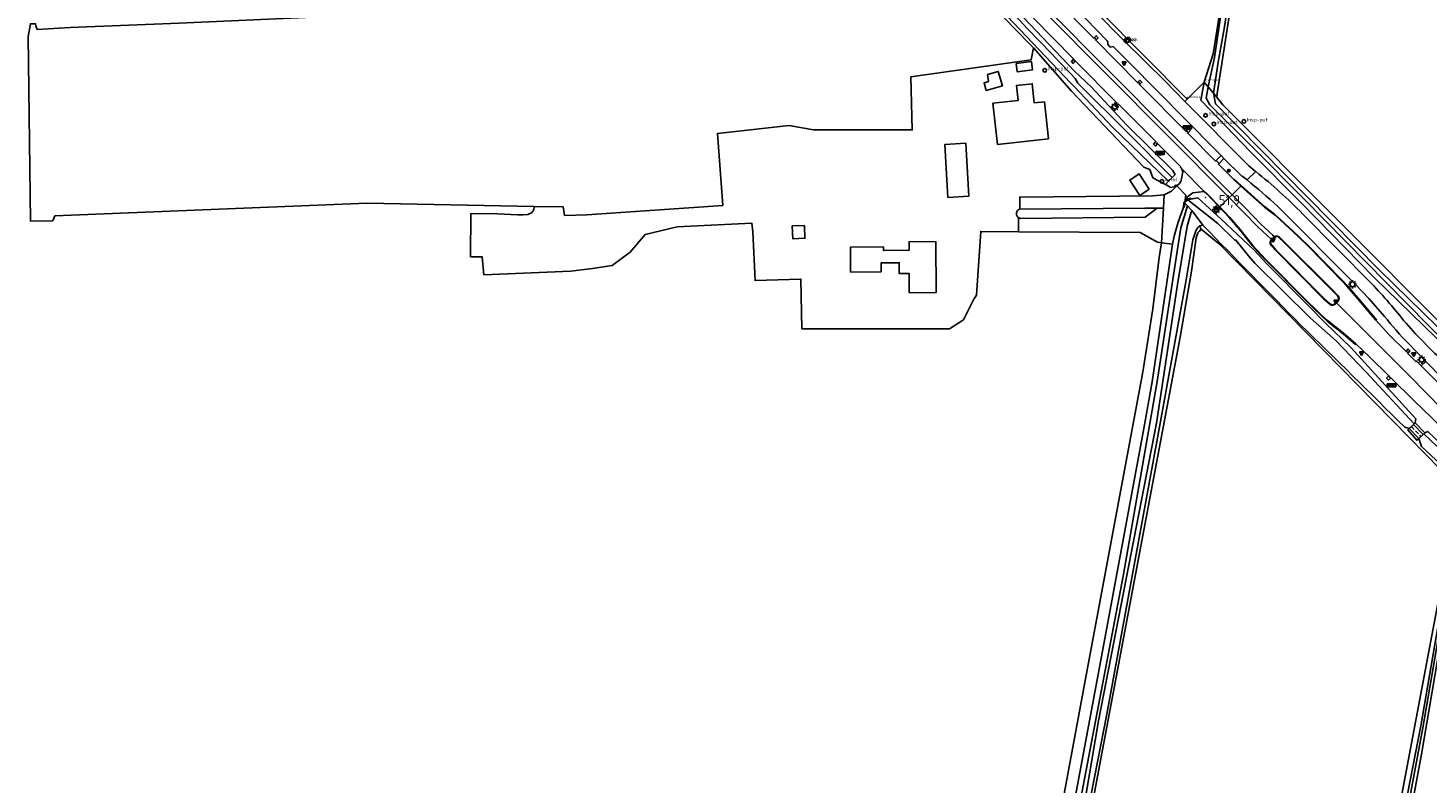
# Model space of a CAD drawing. Header units: metres. Extents: x 155581 to 157790, y 453982 to 460043.
# Tile 51 of 79: x 156055 to 156398, y 458013 to 458198. Entities that reach past the tile are written whole.
import ezdxf

# ---------------------------------------------------------------- set-up
doc = ezdxf.new("R2010")
doc.units = ezdxf.units.M
doc.header["$LTSCALE"] = 4
doc.linetypes.add('STIPPELFIJN', pattern=[0.375, 0.25, -0.125])
doc.layers.get('0').update_dxf_attribs({"linetype": 'CONTINUOUS'})
for name, color, linetype in [('G_BTD', 3, 'CONTINUOUS'), ('G_KWDUPM1', 11, 'ByLayer'), ('G_OBWUP', 10, 'ByLayer'), ('G_OTD', 32, 'CONTINUOUS'), ('G_OWG', 6, 'CONTINUOUS'), ('G_OWT', 6, 'CONTINUOUS'), ('G_PND', 1, 'CONTINUOUS'), ('G_WGD', 7, 'CONTINUOUS'), ('G_WTD', 5, 'CONTINUOUS'), ('LKWDUP', 5, 'CONTINUOUS'), ('LSHD', 3, 'CONTINUOUS'), ('PPALHM', 10, 'CONTINUOUS'), ('PVGO', 102, 'CONTINUOUS')]:
    doc.layers.add(name, color=color, linetype=linetype)
for name, color, linetype, true_color in [('PBRD', 7, 'CONTINUOUS', 0xbd2877), ('PPAL', 7, 'CONTINUOUS', 0xbd2877), ('PPUT', 7, 'CONTINUOUS', 0xbd2877)]:
    doc.layers.add(name, color=color, linetype=linetype, true_color=true_color)
doc.styles.add('ISO', font='ISO')
doc.styles.get("Standard").update_dxf_attribs({"font": 'ISO'})

# ---------------------------------------------------------------- blocks, each defined once
blk = doc.blocks.new('kolk')
at = {"color": 0}
blk.add_circle((0, 0), 0.6, dxfattribs=at)
at = {"color": 0, "linetype": 'Continuous', "style": 'ISO'}
blk.add_attdef('KOLK', (-0.04, -0.26), '', height=0.8, dxfattribs=at)
blk = doc.blocks.new('grensmarkering')
at = {"linetype": 'ByBlock', "lineweight": -2}
h = blk.add_hatch(color=0, dxfattribs=at)
h.dxf.hatch_style = 1
h.paths.add_polyline_path([(0.09, 0.55, 0.219912), (0.05, 0.61, -0.457379), (0.04, 0.66, 2.245674), (-0.04, 0.66, -0.457379), (-0.05, 0.61, 0.219912), (-0.09, 0.55), (-0.15, 0.04), (-0.18, 0.04), (-0.18, 0.01, 0.018367), (-0.1, 0, -0.954633), (0.1, 0, 0.018367), (0.18, 0.01), (0.18, 0.04), (0.15, 0.04)])
at = {"linetype": 'ByBlock', "lineweight": -2, "true_color": 0x681648}
h = blk.add_hatch(color=219, dxfattribs=at)
h.dxf.hatch_style = 1
h.paths.add_polyline_path([(0.1, 0, 1), (-0.1, 0, 1)])
at = {"linetype": 'ByBlock', "lineweight": -2}
h = blk.add_hatch(color=0, dxfattribs=at)
h.dxf.hatch_style = 1
h.paths.add_polyline_path([(0.18, -0.04, -0.022381), (0.08, -0.06, -0.528879), (-0.08, -0.06, -0.022381), (-0.18, -0.04), (-0.18, -0.13, 0.083333), (0.18, -0.13)])
at = {"color": 0, "linetype": 'ByBlock', "lineweight": -2}
blk.add_attdef('GRENSMARKERING', (0.5, 0.35), '', height=0.5, dxfattribs=at)
blk = doc.blocks.new('verkeersbord')
at = {"color": 0}
for p, q in [((0.5, 0.32), (-0.5, 0.32)), ((-0.5, 0.32), (0, -0.6)), ((0, -0.6), (0.5, 0.32))]:
    blk.add_line(p, q, dxfattribs=at)
blk = doc.blocks.new('verkeersbord-pl')
at = {"linetype": 'Continuous'}
blk.add_circle((0, 0), 0.03, dxfattribs=at)
blk = doc.blocks.new('lichtmast')
at = {"color": 0}
for p, q in [((-0.6, 0), (-1, 0)), ((-0.71, 0.71), (-0.42, 0.42)), ((0, 0.6), (0, 1)), ((0.42, 0.42), (0.71, 0.71)), ((0.6, 0), (1, 0)), ((-0.42, -0.42), (-0.71, -0.71)), ((0, -0.6), (0, -1)), ((0.42, -0.42), (0.71, -0.71))]:
    blk.add_line(p, q, dxfattribs=at)
blk.add_circle((0, 0), 0.6, dxfattribs=at)
blk = doc.blocks.new('plaatsnaam')
at = {"color": 0}
blk.add_line((-0.69, 0), (0.69, 0), dxfattribs=at)
for points in [[(-1.05, 0.35), (1.05, 0.35), (1.05, -0.35), (-1.05, -0.35)], [(-0.99, 0.29), (0.99, 0.29), (0.99, -0.29), (-0.99, -0.29)]]:
    blk.add_lwpolyline(points, close=True, dxfattribs=at)
blk = doc.blocks.new('verklikker')
at = {"color": 0}
blk.add_circle((0, 0), 0.45, dxfattribs=at)
at = {"color": 0, "style": 'ISO'}
blk.add_attdef('VERKLIKKER', (0.7, 0), '', height=0.9, dxfattribs=at)
blk = doc.blocks.new('klok')
at = {"color": 0}
blk.add_circle((0, 0), 0.45, dxfattribs=at)
at = {"style": 'ISO'}
blk.add_attdef('KLOK', (0.7, 0), '', height=0.9, dxfattribs=at)
blk = doc.blocks.new('boom')
at = {"color": 0}
for radius in [0.315, 0.225, 0.135]:
    blk.add_circle((0, 0), radius, dxfattribs=at)
blk = doc.blocks.new('kilometerpaal')
at = {"color": 0}
for p, q in [((-0.44, 0.44), (0.44, -0.44)), ((-0.44, -0.44), (-0.44, 0.44)), ((0.44, 0.44), (-0.44, -0.44)), ((0.44, -0.44), (0.44, 0.44))]:
    blk.add_line(p, q, dxfattribs=at)
at = {"color": 0, "style": 'ISO'}
blk.add_attdef('KILOMETERPAAL', (0.59, 0.87), '', height=2.5, dxfattribs=at)

msp = doc.modelspace()

# ---------------------------------------------------------------- linework, layer by layer
at = {"layer": 'G_BTD', "linetype": 'Continuous', "transparency": 33554687}
for points in [[(156178.635, 458154.688), (156137.687, 458155.449), (156061.159, 458152.356), (156060.623, 458151.096), (156055.163, 458151.021), (156054.543, 458196.325), (156055.144, 458199.482), (156056.403, 458199.489), (156056.503, 458199.006), (156056.806, 458198.073), (156064.861, 458198.574), (156091.584, 458199.632), (156126.245, 458201.22), (156174.65, 458202.554), (156210.081, 458203.86), (156214.749, 458204.087)], [(156337.87, 458154.499), (156338.04, 458154.501), (156338.098, 458154.848), (156338.115, 458155.001), (156338.117, 458155.022), (156338.13, 458155.198), (156338.136, 458155.477), (156338.137, 458155.549)]]:
    msp.add_lwpolyline(points, dxfattribs=at)
at = {"layer": 'G_KWDUPM1', "transparency": 33554687}
for points in [[(156395.583, 458097.762), (156393.238, 458100.219)], [(156396.604, 458098.721), (156394.245, 458101.192)]]:
    msp.add_lwpolyline(points, dxfattribs=at)
at = {"layer": 'G_OBWUP', "transparency": 33554687}
msp.add_lwpolyline([(156296.81, 458189.749), (156297.053, 458187.716), (156300.824, 458188.167), (156300.581, 458190.199), (156296.81, 458189.749)], dxfattribs=at)
at = {"layer": 'G_OTD', "linetype": 'Continuous', "transparency": 33554687}
for points in [[(156301.06, 458193.602), (156300.498, 458190.603), (156271.004, 458186.432), (156271.356, 458173.438), (156247.16, 458173.438), (156241.213, 458174.516), (156223.636, 458172.579), (156224.877, 458154.923), (156191.584, 458152.617), (156186.098, 458152.47), (156185.801, 458154.555), (156178.635, 458154.688)], [(156290.046, 458185.29), (156289.832, 458187.03), (156292.442, 458187.791), (156293.464, 458184.287), (156289.509, 458183.134), (156288.971, 458184.977), (156290.046, 458185.29)], [(156284.47, 458170.151), (156285.245, 458157.197), (156280.094, 458156.889), (156279.32, 458169.843), (156284.47, 458170.151)], [(156178.635, 458154.688), (156178.685, 458154.369), (156178.561, 458153.973), (156178.47, 458153.764), (156178.388, 458153.576), (156178.017, 458153.083), (156177.116, 458152.729), (156175.867, 458152.571), (156174.607, 458152.589), (156169.614, 458152.836), (156163.153, 458152.901), (156163.047, 458142.331), (156165.936, 458142.275), (156166.337, 458137.922), (156187.629, 458138.808), (156192.97, 458139.411), (156197.781, 458140.212), (156202.191, 458143.476), (156205.89, 458147.76), (156213.681, 458149.629), (156232.031, 458150.56), (156232.291, 458148.431), (156232.829, 458136.464), (156244.069, 458136.862), (156244.313, 458124.627), (156280.51, 458124.627), (156283.936, 458126.861), (156286.468, 458131.926), (156287.083, 458132.874), (156288.145, 458148.529), (156297.412, 458148.475)], [(156297.428, 458151.906), (156297.317, 458151.984), (156297.215, 458152.075), (156297.125, 458152.178), (156297.047, 458152.29), (156296.983, 458152.41), (156296.934, 458152.538), (156296.899, 458152.67), (156296.881, 458152.805), (156296.878, 458152.941), (156296.891, 458153.077), (156296.92, 458153.21), (156296.965, 458153.339), (156297.024, 458153.462), (156297.098, 458153.577), (156297.184, 458153.683), (156297.282, 458153.778), (156297.39, 458153.861), (156297.507, 458153.931), (156297.632, 458153.986), (156297.762, 458154.026), (156297.773, 458154.029)], [(156244.921, 458150.029), (156245.047, 458146.877), (156242.073, 458146.758), (156241.947, 458149.91), (156244.921, 458150.029)], [(156264.34, 458144.724), (156264.342, 458143.854), (156270.576, 458143.926), (156270.583, 458146.013), (156277.175, 458146.037), (156277.22, 458133.517), (156270.63, 458133.493), (156270.613, 458138.193), (156268.174, 458138.184), (156268.164, 458140.834), (156263.704, 458140.818), (156263.712, 458138.598), (156256.239, 458138.555), (156256.224, 458144.705), (156264.34, 458144.724)]]:
    msp.add_lwpolyline(points, dxfattribs=at)
at = {"layer": 'G_OWG', "linetype": 'Continuous', "transparency": 33554687}
for points in [[(156308.47, 458211.555), (156308.775, 458211.204), (156309.829, 458210.094), (156313.631, 458206.155), (156314.015, 458205.774), (156314.147, 458205.907), (156314.596, 458205.419), (156315.295, 458204.726), (156315.226, 458204.659), (156316.174, 458203.683), (156317.413, 458202.495), (156338.757, 458180.962)], [(156316.435, 458195.682), (156316.509, 458195.62), (156316.926, 458196.028), (156316.46, 458196.525), (156316.021, 458196.096), (156316.105, 458196.012)], [(156310.858, 458190.649), (156310.791, 458190.679), (156310.365, 458190.215), (156310.829, 458189.765), (156311.286, 458190.195), (156311.21, 458190.263)], [(156327.193, 458184.781), (156327.275, 458184.72), (156327.685, 458185.151), (156327.189, 458185.624), (156326.783, 458185.198), (156326.853, 458185.132)], [(156338.757, 458180.962), (156342.956, 458185.134)], [(156338.757, 458180.962), (156338.223, 458180.444)], [(156321.451, 458179.979), (156321.36, 458180.063), (156320.932, 458179.591), (156321.395, 458179.104), (156321.839, 458179.575), (156321.781, 458179.644)], [(156338.995, 458172.853), (156339.079, 458172.817), (156339.505, 458173.249), (156339.02, 458173.728), (156338.587, 458173.281), (156338.666, 458173.2)], [(156331.028, 458170.358), (156330.938, 458170.428), (156330.497, 458169.973), (156330.968, 458169.479), (156331.425, 458169.938), (156331.342, 458170.013)], [(156334.511, 458159.501), (156333.427, 458160.082)], [(156336.003, 458159.974), (156335.538, 458159.515), (156334.544, 458159.349), (156334.511, 458159.501)], [(156336.213, 458159.753), (156336.003, 458159.974)], [(156350.262, 458161.169), (156350.348, 458161.282), (156357.766, 458154.638), (156360.159, 458152.788), (156361.656, 458151.474), (156364.907, 458148.471), (156366.059, 458147.378), (156368.943, 458144.604), (156376.704, 458136.636), (156377.998, 458135.245), (156380.628, 458132.214), (156385.175, 458126.876), (156385.045, 458126.779)], [(156339.659, 458156.487), (156339.613, 458156.664), (156338.906, 458156.523), (156338.241, 458155.925)], [(156343.55, 458157.735), (156349.048, 458151.955), (156351.643, 458148.921), (156354.769, 458145.011), (156356.782, 458142.778), (156368.77, 458130.695), (156369.734, 458129.738), (156371.648, 458127.912), (156373.108, 458126.558), (156377.04, 458123.453), (156380.06, 458120.821), (156380.145, 458120.934)], [(156349.059, 458156.859), (156349.76, 458157.544)], [(156359.373, 458146.464), (156359.992, 458147.107)], [(156360.12, 458147.009), (156359.471, 458146.347)], [(156361.309, 458146.993), (156362.431, 458145.938), (156374.226, 458134.141), (156375.598, 458132.711)], [(156373.822, 458130.794), (156372.252, 458132.154), (156360.538, 458144.053), (156359.49, 458145.14)], [(156375.617, 458131.49), (156375.013, 458130.84)], [(156392.551, 458119.166), (156392.469, 458119.256), (156392.967, 458119.656), (156393.402, 458119.233), (156392.968, 458118.759), (156392.907, 458118.812)], [(156388.539, 458112.586), (156388.615, 458112.529), (156388.166, 458112.072), (156387.664, 458112.543), (156388.109, 458113.02), (156388.216, 458112.939)], [(156397.039, 458099.166), (156394.677, 458101.617)]]:
    msp.add_lwpolyline(points, dxfattribs=at)
for points in [[(156359.49, 458145.14, -0.3902183), (156359.471, 458146.347)], [(156360.12, 458147.009, -0.4238881), (156361.309, 458146.993)], [(156375.598, 458132.711, -0.3857452), (156375.617, 458131.49)], [(156375.013, 458130.84, -0.4265123), (156373.822, 458130.794)]]:
    msp.add_lwpolyline(points, format="xyb", dxfattribs=at)
at = {"layer": 'G_OWT', "linetype": 'Continuous', "transparency": 33554687}
for points in [[(156342.956, 458185.134), (156345.159, 458192.106), (156347.444, 458206.62), (156349.085, 458217.904), (156351.387, 458236.072), (156354.117, 458254.661), (156358.306, 458278.674), (156360.873, 458292.835), (156362.771, 458302.6), (156366.008, 458320.375), (156368.359, 458331.699), (156369.305, 458336.023), (156370.599, 458343.358), (156375.98, 458373.535), (156378.413, 458387.237), (156380.575, 458399.615), (156383.223, 458413.749), (156385.223, 458426.046), (156387.358, 458439.694), (156392.953, 458475.341), (156395.043, 458487.268)], [(156346.033, 458181.475), (156346.125, 458182.398), (156356.577, 458249.817), (156356.871, 458252.467), (156362.318, 458290.592), (156378.804, 458376.264), (156386.606, 458419.542)], [(156287.203, 458208.192), (156289.335, 458205.945), (156296.041, 458198.753), (156301.06, 458193.602)], [(156298.608, 458200.999), (156311.101, 458187.857), (156315.306, 458183.907), (156324.004, 458174.627), (156335.16, 458163.604), (156335.808, 458162.515), (156335.076, 458161.767)], [(156333.427, 458160.082), (156330.358, 458161.726), (156329.585, 458163.7), (156328.151, 458164.335), (156310.435, 458182.912), (156301.06, 458193.602)], [(156404.664, 458122.234), (156404.349, 458120.408), (156402.941, 458119.444), (156384.607, 458137.233), (156366.795, 458155.439), (156354.294, 458168.038), (156342.082, 458180.718), (156342.956, 458185.134)], [(156342.956, 458185.134), (156343.874, 458184.042)], [(156346.033, 458181.475), (156345.221, 458182.44)], [(156403.072, 458123.831), (156347.475, 458179.601), (156346.228, 458181.243), (156346.033, 458181.475)], [(156333.427, 458160.082), (156334.208, 458160.879)], [(156338.904, 458156.265), (156339.03, 458156.357), (156339.659, 458156.487)], [(156339.659, 458156.487), (156341.353, 458156.768)], [(156341.353, 458156.768), (156347.109, 458151.518), (156355.119, 458143.985), (156358.448, 458140.435), (156368.612, 458130.193), (156372.701, 458126.062), (156378.992, 458119.984), (156394.833, 458102.555), (156394.677, 458101.617)], [(156338.829, 458154.834), (156337.195, 458149.378), (156336.564, 458145.255), (156336.078, 458142.076), (156331.424, 458111.72), (156323.05, 458063.949), (156312.634, 458009.064), (156311.214, 458000.12), (156308.866, 457987.748), (156300.258, 457942.987), (156294.882, 457915.187), (156292.111, 457901.407), (156292.164, 457901.084), (156292.288, 457900.781), (156292.476, 457900.513), (156292.719, 457900.294), (156292.991, 457900.141)], [(156341.754, 458149.895), (156342.213, 458149.058)], [(156342.213, 458149.058), (156341.711, 458148.534), (156341.421, 458148.174), (156340.997, 458146.972), (156339.852, 458138.778), (156337.083, 458122.578), (156320.651, 458035.26), (156313.972, 458000), (156311.721, 457986.234), (156308.789, 457970.946), (156305.819, 457955.24), (156301.496, 457932.992), (156297.809, 457915.459), (156294.921, 457900.908)], [(156342.213, 458149.058), (156346.725, 458145.397), (156393.264, 458097.875), (156404.806, 458086.148)], [(156394.677, 458101.617), (156394.39, 458101.332)], [(156393.204, 458100.186), (156392.882, 458099.863), (156395.075, 458097.326), (156395.583, 458097.762)], [(156396.757, 458098.864), (156397.039, 458099.166)], [(156397.039, 458099.166), (156397.795, 458099.462), (156413.334, 458084.749), (156418.127, 458079.812)], [(156404.806, 458086.148), (156405.39, 458083.644), (156404.798, 458081.444), (156389.41, 458000), (156374.602, 457921.625), (156374.655, 457921.512), (156374.961, 457920.999), (156375.227, 457920.753), (156375.798, 457920.545), (156376.341, 457920.428)], [(156409.578, 458083.459), (156409.149, 458083.473), (156408.512, 458083.312), (156408.194, 458083.119), (156407.751, 458082.416), (156406.648, 458079.543), (156404.183, 458066.914), (156396.248, 458020.272), (156392.49, 458000), (156390.589, 457989.743)]]:
    msp.add_lwpolyline(points, dxfattribs=at)
at = {"layer": 'G_PND', "linetype": 'Continuous', "transparency": 33554687}
for points in [[(156297.342, 458180.688), (156296.936, 458184.355), (156300.77, 458184.779), (156301.284, 458180.059), (156303.76, 458180.328), (156304.742, 458171.292), (156292.267, 458169.895), (156291.15, 458180.003), (156297.342, 458180.688)], [(156329.459, 458158.934), (156327.135, 458157.39), (156324.687, 458161.145), (156326.975, 458162.672), (156329.459, 458158.934)]]:
    msp.add_lwpolyline(points, dxfattribs=at)
at = {"layer": 'G_WGD', "linetype": 'Continuous', "transparency": 33554687}
for points in [[(156349.059, 458156.859), (156303.648, 458202.574), (156285.812, 458221.314), (156273.613, 458235.535)], [(156274.391, 458236.118), (156286.632, 458221.864), (156304.393, 458203.208), (156349.76, 458157.544)], [(156307.879, 458211.02), (156307.953, 458210.943), (156323.518, 458195.133), (156333.33, 458185.397), (156338.223, 458180.444)], [(156300.814, 458200.932), (156300.927, 458201.04), (156310.982, 458190.806), (156310.858, 458190.649)], [(156316.105, 458196.012), (156315.956, 458195.844), (156310.978, 458200.84), (156311.073, 458200.957), (156310.761, 458201.222)], [(156347.089, 458167.145), (156345.634, 458168.616), (156324.55, 458189.958), (156320.609, 458193.881), (156319.91, 458193.766), (156319.295, 458194.419), (156319.35, 458194.989), (156319.188, 458195.323), (156311.295, 458203.372)], [(156316.435, 458195.682), (156316.105, 458196.012)], [(156326.853, 458185.132), (156326.696, 458184.979), (156316.273, 458195.513), (156316.435, 458195.682)], [(156310.858, 458190.649), (156311.21, 458190.263)], [(156311.21, 458190.263), (156311.335, 458190.4), (156321.56, 458180.092), (156321.451, 458179.979)], [(156327.193, 458184.781), (156326.853, 458185.132)], [(156338.666, 458173.2), (156338.502, 458173.042), (156327.043, 458184.615), (156327.193, 458184.781)], [(156338.223, 458180.444), (156353.845, 458164.614), (156355.546, 458163.262)], [(156321.451, 458179.979), (156321.781, 458179.644)], [(156321.781, 458179.644), (156321.914, 458179.766), (156331.155, 458170.486), (156331.028, 458170.358)], [(156331.028, 458170.358), (156331.342, 458170.013)], [(156331.342, 458170.013), (156331.494, 458170.12), (156337.187, 458164.399), (156337.119, 458164.257), (156337.424, 458163.86)], [(156338.995, 458172.853), (156338.666, 458173.2)], [(156345.855, 458165.911), (156345.702, 458165.775), (156338.842, 458172.693), (156338.995, 458172.853)], [(156345.855, 458165.911), (156347.089, 458167.145)], [(156347.793, 458166.41), (156347.089, 458167.145)], [(156337.356, 458161.404), (156337.663, 458163.128)], [(156337.424, 458163.86), (156342.961, 458158.307)], [(156337.424, 458163.86), (156337.663, 458163.128)], [(156346.584, 458165.18), (156345.855, 458165.911)], [(156350.262, 458161.169), (156346.428, 458165.015), (156346.584, 458165.18)], [(156346.584, 458165.18), (156347.793, 458166.41)], [(156352.473, 458161.966), (156352.186, 458162.123), (156347.793, 458166.41)], [(156353.463, 458161.162), (156355.582, 458163.233)], [(156355.546, 458163.262), (156355.582, 458163.233)], [(156333.163, 458157.542), (156334.912, 458158.377), (156336.213, 458159.753)], [(156336.213, 458159.753), (156336.848, 458160.304)], [(156336.213, 458159.753), (156338.455, 458157.399), (156338.29, 458156.262)], [(156349.76, 458157.544), (156351.937, 458159.671)], [(156351.937, 458159.671), (156350.262, 458161.169)], [(156364.81, 458148.342), (156361.566, 458151.361), (156360.069, 458152.678), (156357.708, 458154.512), (156351.937, 458159.671)], [(156353.463, 458161.162), (156352.473, 458161.966)], [(156297.773, 458154.029), (156297.706, 458156.964), (156330.328, 458157.243), (156333.163, 458157.542)], [(156333.163, 458157.542), (156332.977, 458154.263)], [(156338.241, 458155.925), (156338.29, 458156.262)], [(156342.961, 458158.307), (156340.124, 458157.997)], [(156342.961, 458158.307), (156343.55, 458157.735)], [(156343.55, 458157.735), (156343.617, 458157.826), (156346.741, 458154.594)], [(156346.741, 458154.594), (156349.059, 458156.859)], [(156352.592, 458153.302), (156349.059, 458156.859)], [(156349.76, 458157.544), (156353.067, 458154.215)], [(156297.428, 458151.906), (156297.548, 458151.841), (156297.675, 458151.79), (156297.807, 458151.755), (156297.942, 458151.735), (156328.501, 458152.021), (156331.371, 458154.248)], [(156297.773, 458154.029), (156328.364, 458154.22), (156331.371, 458154.248)], [(156332.977, 458154.263), (156331.371, 458154.248)], [(156332.493, 458145.764), (156332.977, 458154.263)], [(156337.87, 458154.499), (156337.734, 458154.015), (156336.569, 458150.805), (156335.615, 458147.351), (156335.129, 458145.423)], [(156338.241, 458155.925), (156337.95, 458155.663), (156337.87, 458154.499)], [(156346.741, 458154.594), (156349.184, 458152.066), (156351.763, 458149.015), (156354.891, 458145.097), (156356.89, 458142.875), (156358.083, 458141.654)], [(156359.378, 458146.619), (156356.211, 458149.56), (156352.592, 458153.302)], [(156353.067, 458154.215), (156356.841, 458150.318), (156359.749, 458147.579), (156360.031, 458147.268)], [(156387.161, 458127.674), (156383.343, 458132.071), (156380.057, 458135.518), (156360.936, 458154.736)], [(156367.141, 458152.774), (156383.987, 458135.74)], [(156297.412, 458148.475), (156297.428, 458151.906)], [(156332.493, 458145.764), (156331.454, 458145.928), (156327.241, 458148.299), (156297.412, 458148.475)], [(156359.373, 458146.464), (156359.378, 458146.619)], [(156360.031, 458147.268), (156359.992, 458147.107)], [(156361.402, 458147.108), (156362.541, 458146.021)], [(156362.541, 458146.021), (156374.324, 458134.254)], [(156364.81, 458148.342), (156365.965, 458147.258), (156368.819, 458144.481), (156376.603, 458136.529)], [(156335.129, 458145.423), (156332.835, 458129.381), (156330.155, 458111.629), (156328.163, 458100.221), (156317.323, 458042.05), (156309.517, 458000), (156308.76, 457994.693), (156305.78, 457978.257), (156303.297, 457964.731), (156300.625, 457951.18), (156298.331, 457939.687), (156289.848, 457894.175)], [(156332.493, 458145.764), (156331.938, 458142.102), (156330.346, 458129.552), (156328.079, 458115.043), (156327.849, 458113.574), (156314.36, 458041.384), (156306.674, 458000)], [(156335.129, 458145.423), (156332.493, 458145.764)], [(156360.438, 458143.941), (156359.392, 458145.055)], [(156360.438, 458143.941), (156372.2, 458132.015)], [(156358.083, 458141.654), (156368.879, 458130.799), (156369.835, 458129.858)], [(156376.603, 458136.529), (156377.901, 458135.141), (156380.511, 458132.114), (156385.045, 458126.779)], [(156375.708, 458132.803), (156374.324, 458134.254)], [(156380.145, 458120.934), (156377.131, 458123.572), (156373.199, 458126.677), (156371.74, 458128.028), (156369.835, 458129.858)], [(156372.2, 458132.015), (156373.71, 458130.688)], [(156375.124, 458130.755), (156375.383, 458131.031)], [(156375.383, 458131.031), (156375.715, 458131.385)], [(156434.151, 458071.345), (156432.644, 458072.965), (156405.379, 458100.79), (156393.312, 458113.109), (156376.551, 458129.887), (156375.383, 458131.031)], [(156385.045, 458126.779), (156388.299, 458123.206), (156392.442, 458119.048), (156392.551, 458119.166)], [(156392.422, 458126.013), (156394.757, 458123.449), (156399.491, 458118.58), (156401.203, 458117.245)], [(156380.145, 458120.934), (156383.495, 458117.791), (156388.335, 458113.067), (156388.216, 458112.939)], [(156392.551, 458119.166), (156392.907, 458118.812)], [(156392.907, 458118.812), (156392.777, 458118.692), (156394.865, 458116.588), (156395.02, 458116.724), (156396.158, 458115.539)], [(156397.285, 458116.612), (156393.03, 458121.011)], [(156396.158, 458115.539), (156397.285, 458116.612)], [(156409.602, 458102.167), (156396.158, 458115.539)], [(156409.653, 458104.025), (156397.285, 458116.612)], [(156388.539, 458112.586), (156388.216, 458112.939)], [(156388.539, 458112.586), (156388.657, 458112.724), (156394.534, 458106.9), (156398.668, 458102.864), (156406.568, 458094.88), (156417.397, 458083.967), (156431.562, 458068.922), (156431.667, 458068.997)]]:
    msp.add_lwpolyline(points, dxfattribs=at)
for points in [[(156355.582, 458163.233, -0.0305805), (156367.141, 458152.774)], [(156336.848, 458160.304, 0.1381139), (156337.356, 458161.404)], [(156360.936, 458154.736, 0.0127749), (156353.463, 458161.162)], [(156338.241, 458155.925, -0.1194416), (156338.88, 458157.024)], [(156340.124, 458157.997, 0.0519231), (156338.88, 458157.024)], [(156359.392, 458145.055, -0.4180373), (156359.373, 458146.464)], [(156359.992, 458147.107, -0.4191488), (156361.402, 458147.108)], [(156383.987, 458135.74, -0.0222492), (156392.422, 458126.013)], [(156375.715, 458131.385, 0.3998563), (156375.708, 458132.803)], [(156373.71, 458130.688, 0.4108404), (156375.124, 458130.755)], [(156393.03, 458121.011, -0.022662), (156387.161, 458127.674)]]:
    msp.add_lwpolyline(points, format="xyb", dxfattribs=at)
at = {"layer": 'G_WTD', "linetype": 'Continuous', "transparency": 33554687}
for points in [[(156343.874, 458184.042), (156345.462, 458191.231), (156350.028, 458222.309), (156353.404, 458246.889), (156359.204, 458280.574), (156363.127, 458301.35), (156363.612, 458304.374), (156372.699, 458352.038), (156382.169, 458406.118), (156386.232, 458429.554), (156392.539, 458469.807), (156396.543, 458493.696), (156396.548, 458493.779), (156396.569, 458493.86), (156396.605, 458493.935), (156396.654, 458494.002), (156396.716, 458494.058), (156396.787, 458494.102), (156396.865, 458494.131), (156396.947, 458494.144), (156397.03, 458494.142), (156397.111, 458494.124)], [(156345.221, 458182.44), (156346.348, 458190.1), (156347.823, 458198.207), (156354.897, 458245.592), (156360.282, 458280.703), (156361.948, 458291.492), (156366.02, 458313.849), (156373.334, 458351.183), (156378.663, 458382.869), (156382.082, 458401.552), (156385.668, 458420.358), (156392.238, 458461.975), (156395.404, 458480.435), (156397.407, 458493.756), (156397.391, 458493.837), (156397.359, 458493.914), (156397.314, 458493.984), (156397.255, 458494.043), (156397.187, 458494.091), (156397.111, 458494.124)], [(156279.381, 458217.619), (156290.013, 458206.23), (156310.149, 458184.953)], [(156310.149, 458184.953), (156311.117, 458184.046)], [(156334.208, 458160.879), (156320.546, 458173.997), (156311.117, 458184.046)], [(156311.974, 458184.886), (156311.291, 458186.083)], [(156335.076, 458161.767), (156324.153, 458172.81), (156311.974, 458184.886)], [(156345.221, 458182.44), (156345.685, 458179.829), (156368.196, 458157.06), (156385.912, 458139.016), (156403.673, 458121.694), (156402.753, 458120.539), (156367.501, 458156.404), (156355.055, 458168.969), (156344.291, 458179.599), (156343.425, 458181.204), (156343.874, 458184.042)], [(156345.221, 458182.44), (156343.874, 458184.042)], [(156335.076, 458161.767), (156334.208, 458160.879)], [(156338.137, 458155.549), (156338.904, 458156.265)], [(156394.39, 458101.332), (156382.542, 458114.057), (156375.336, 458121.685), (156368.955, 458127.35), (156355.349, 458140.775), (156353.827, 458142.536), (156350.713, 458146.412), (156350.493, 458146.37), (156346.287, 458150.515), (156338.904, 458156.265)], [(156293.269, 457901.387), (156293.54, 457902.599), (156295.439, 457911.973), (156297.564, 457922.565), (156299.537, 457933.251), (156301.286, 457941.884), (156303.391, 457952.799), (156305.008, 457960.842), (156307.584, 457974.077), (156309.144, 457981.816), (156310.592, 457989.365), (156311.565, 457996.02), (156312.19, 458000), (156317.026, 458028.504), (156331.238, 458101.473), (156336.355, 458135.48), (156338.765, 458149.862), (156339.723, 458153.275), (156339.953, 458153.553)], [(156338.137, 458155.549), (156338.829, 458154.834)], [(156338.829, 458154.834), (156339.521, 458154.119), (156339.953, 458153.553)], [(156342.63, 458150.051), (156339.953, 458153.553)], [(156313.21, 458000), (156319.027, 458030.121), (156332.193, 458101.907), (156338.456, 458136.142), (156340.166, 458146.458), (156340.858, 458148.644), (156341.396, 458149.506), (156341.754, 458149.895)], [(156342.63, 458150.051), (156341.754, 458149.895)], [(156394.39, 458101.332), (156394.245, 458101.192)], [(156393.204, 458100.186), (156392.099, 458100.489)], [(156393.204, 458100.186), (156393.238, 458100.219)], [(156394.245, 458101.192), (156393.742, 458100.705), (156393.238, 458100.219)], [(156395.583, 458097.762), (156396.604, 458098.721)], [(156396.604, 458098.721), (156396.757, 458098.864)], [(156396.757, 458098.864), (156409.817, 458086.552), (156421.156, 458075.031), (156428.473, 458066.867), (156445.37, 458049.546), (156462.833, 458030.819), (156476.353, 458015.149), (156490.326, 458000.548), (156505.577, 457984.116), (156518.398, 457970.677), (156529.24, 457958.799)], [(156406.543, 458085.364), (156406.895, 458085.787), (156396.211, 458095.775), (156395.583, 458097.762)], [(156406.543, 458085.364), (156406.28, 458082.682), (156405.745, 458081.385), (156404.056, 458073.762), (156396.059, 458027.236), (156390.716, 458000), (156389.17, 457991.551), (156387.952, 457983.87), (156384.961, 457969.323), (156383.234, 457959.455), (156380.134, 457942.455), (156378.349, 457933.176), (156376.168, 457921.824), (156376.188, 457921.774), (156376.246, 457921.735), (156376.338, 457921.685), (156376.526, 457921.627), (156376.56, 457921.624)], [(156407.947, 458084.765), (156407, 458082.708), (156406.257, 458080.909), (156404.568, 458073.286), (156396.571, 458026.76), (156391.596, 458000), (156390.037, 457991.405), (156388.818, 457983.724), (156385.827, 457969.177), (156384.1, 457959.309), (156381, 457942.31), (156379.215, 457933.03), (156377.034, 457921.678), (156376.969, 457921.631), (156376.864, 457921.615), (156376.681, 457921.611), (156376.56, 457921.624)]]:
    msp.add_lwpolyline(points, dxfattribs=at)
for points in [[(156280.123, 458218.445, -0.0028335), (156311.291, 458186.083)], [(156366.659, 458125.55, -0.0017719), (156342.63, 458150.051)], [(156392.099, 458100.489, 0.0031088), (156366.659, 458125.55)]]:
    msp.add_lwpolyline(points, format="xyb", dxfattribs=at)
at = {"layer": 'LKWDUP', "linetype": 'STIPPELFIJN', "lineweight": -3, "transparency": 33554687}
msp.add_lwpolyline([(156393.742, 458100.705), (156396.094, 458098.241)], dxfattribs=at)
at = {"layer": 'LSHD', "linetype": 'Continuous', "lineweight": -3, "transparency": 33554687}
msp.add_lwpolyline([(156350.713, 458146.412), (156353.827, 458142.536), (156355.349, 458140.775), (156368.955, 458127.35), (156375.336, 458121.685)], dxfattribs=at)

# ---------------------------------------------------------------- block references
at = {"layer": 'PBRD', "transparency": 33554687}
for name, p in [('verkeersbord', (156323.294, 458189.826)), ('plaatsnaam', (156338.798, 458174.062)), ('verkeersbord', (156338.798, 458174.062)), ('plaatsnaam', (156332.11, 458167.772)), ('verkeersbord', (156332.11, 458167.772)), ('verkeersbord', (156346.262, 458154.12)), ('verkeersbord', (156359.848, 458146.51)), ('verkeersbord', (156375.25, 458131.374)), ('verkeersbord', (156381.505, 458118.667)), ('verkeersbord', (156394.306, 458118.431)), ('plaatsnaam', (156388.847, 458110.764))]:
    msp.add_blockref(name, p, dxfattribs=at)
msp.add_blockref('verklikker', (156332.565, 458160.788), dxfattribs=at).add_auto_attribs({'VERKLIKKER': 'verkl '})
at = {"layer": 'PPAL', "transparency": 33554687}
for name, p in [('verkeersbord-pl', (156323.294, 458189.826)), ('lichtmast', (156321.015, 458179.133)), ('verkeersbord-pl', (156338.798, 458174.062)), ('verkeersbord-pl', (156332.11, 458167.772)), ('verkeersbord-pl', (156343.232, 458156.848)), ('lichtmast', (156345.911, 458153.92)), ('verkeersbord-pl', (156346.262, 458154.12)), ('verkeersbord-pl', (156359.848, 458146.51)), ('lichtmast', (156379.297, 458135.562)), ('verkeersbord-pl', (156375.25, 458131.374)), ('verkeersbord-pl', (156381.505, 458118.667)), ('verkeersbord-pl', (156394.306, 458118.431)), ('lichtmast', (156396.264, 458117.071)), ('verkeersbord-pl', (156388.847, 458110.764))]:
    msp.add_blockref(name, p, dxfattribs=at)
for p in [(156342.895, 458185.073), (156338.757, 458180.962)]:
    msp.add_blockref('grensmarkering', p, dxfattribs=at).add_auto_attribs({'GRENSMARKERING': 'grenspaal'})
at = {"layer": 'PPALHM', "transparency": 33554687}
msp.add_blockref('kilometerpaal', (156345.969, 458154.08), dxfattribs=at).add_auto_attribs({'KILOMETERPAAL': '51,9'})
at = {"layer": 'PPUT', "transparency": 33554687}
for name, p, values in [('kolk', (156323.894, 458195.375), {'KOLK': 'Kolk'}), ('kolk', (156324.285, 458195.541), {'KOLK': 'Kolk'}), ('klok', (156303.848, 458188.061), {'KLOK': 'Insp-put'}), ('klok', (156343.292, 458177.015), {'KLOK': 'Insp-put'}), ('klok', (156345.316, 458174.9), {'KLOK': 'Insp-put'}), ('klok', (156352.663, 458175.514), {'KLOK': 'Insp-put'})]:
    msp.add_blockref(name, p, dxfattribs=at).add_auto_attribs(values)
at = {"layer": 'PVGO', "transparency": 33554687}
msp.add_blockref('boom', (156348.987, 458163.449), dxfattribs=at)

doc.saveas('drawing.dxf')
